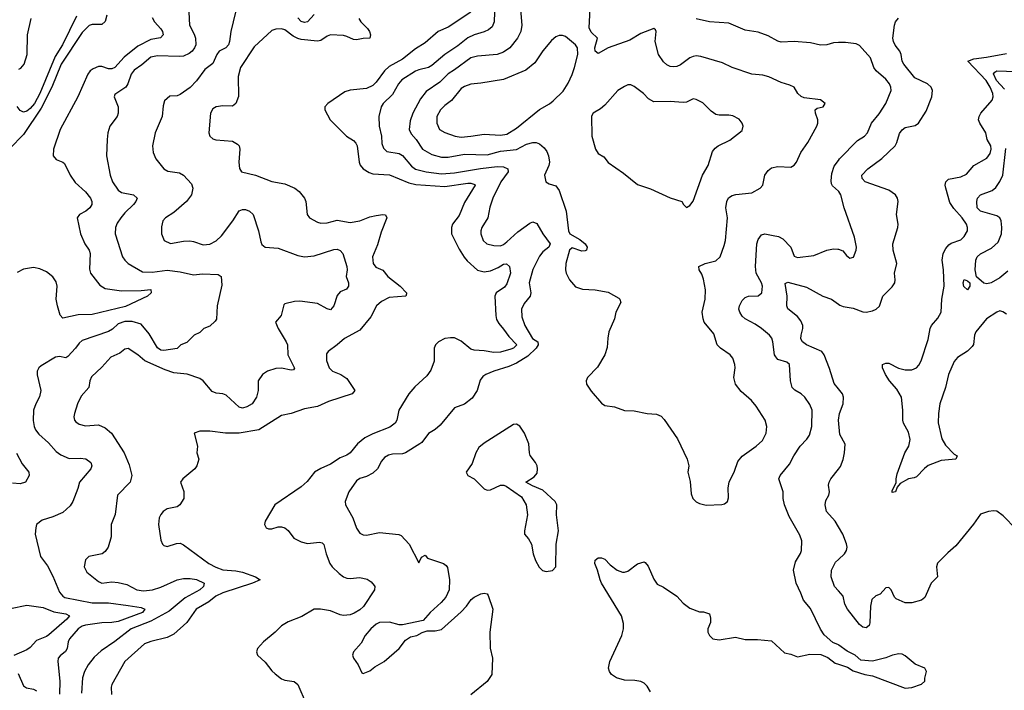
# Model space of a CAD drawing. Header units: inches. Extents: x 1954678 to 2060271, y 904822 to 1016299.
# Tile 237 of 256: x 1994986 to 2001016, y 962174 to 966283. Entities that reach past the tile are written whole.
import ezdxf

# ---------------------------------------------------------------- set-up
doc = ezdxf.new("R2010")
doc.units = ezdxf.units.IN
doc.header["$MEASUREMENT"] = 0
doc.layers.add('B9996', color=7, linetype='Continuous')
doc.layers.add('C0906', color=7, linetype='Continuous')

msp = doc.modelspace()

# ---------------------------------------------------------------- linework, layer by layer
at = {"layer": 'B9996', "color": 5}
for points, elevation in [([(1996020.2, 966370), (1996026.7, 966250), (1996055.5, 966195.5), (1996063.6, 966170), (1996064.6, 966130), (1996057, 966110), (1996042, 966090), (1996023.9, 966076.1), (1995990, 966059.9), (1995963, 966057), (1995830, 966061.6), (1995790, 966053.4), (1995733.9, 966006.1), (1995686.6, 965973.4), (1995670.1, 965950), (1995649.6, 965890.4), (1995635.9, 965870), (1995570, 965825.2), (1995565.8, 965810), (1995590.2, 965750), (1995590.3, 965709.7), (1995583, 965690), (1995539.3, 965630), (1995526, 965590), (1995521.3, 965550), (1995518.4, 965450), (1995539.6, 965330), (1995555.2, 965290), (1995590, 965238), (1995610, 965225), (1995682.8, 965210), (1995706, 965190), (1995698.7, 965170), (1995684.2, 965150), (1995630, 965099.7), (1995604.9, 965070), (1995583.1, 965036.9), (1995573.4, 965010), (1995570.2, 964970), (1995616.5, 964830), (1995630, 964808.9), (1995650, 964790.2), (1995737.8, 964737.8), (1995797.1, 964737.1), (1995889.3, 964749.3), (1995970, 964738.9), (1996050, 964719.4), (1996105.9, 964725.9), (1996201.7, 964721.7), (1996219.3, 964710), (1996223.5, 964656.5), (1996196, 964530), (1996191.1, 964448.9), (1996183.6, 964436.4), (1996150, 964406), (1996114, 964390), (1996090, 964366), (1996054, 964350), (1996010, 964306), (1995974, 964290), (1995951.6, 964268.4), (1995870, 964256.3), (1995850, 964257.4), (1995830, 964272.6), (1995779.2, 964359.2), (1995730, 964416.9), (1995674.6, 964434.6), (1995630, 964434.5), (1995590, 964419.4), (1995553.8, 964386.2), (1995530, 964373.4), (1995370, 964316.8), (1995350, 964300.5), (1995328.9, 964270), (1995281.4, 964218.6), (1995270, 964211.1), (1995230, 964218.4), (1995205.7, 964214.3), (1995117.2, 964162.8), (1995103, 964150), (1995094.4, 964130), (1995094, 964106), (1995115.2, 964010), (1995107.5, 963972.5), (1995085.2, 963930), (1995071.4, 963890), (1995068.1, 963828.1), (1995074.3, 963790), (1995082.3, 963770), (1995103.6, 963743.6), (1995163.6, 963690), (1995210, 963638), (1995237.7, 963617.7), (1995290, 963593.6), (1995355.8, 963595.8), (1995391.7, 963591.7), (1995422, 963570), (1995428, 963550), (1995422.4, 963530), (1995352.2, 963450), (1995342.6, 963410), (1995311.7, 963330), (1995295.8, 963304.2), (1995250, 963263.9), (1995190, 963236.3), (1995123.1, 963216.9), (1995090.4, 963189.6), (1995084.4, 963170), (1995082, 963130), (1995114.6, 962994.6), (1995155.9, 962935.9), (1995190, 962873), (1995230, 962774.3), (1995250, 962750.2), (1995263.3, 962743.3), (1995430, 962710.1), (1995530, 962710.1), (1995650, 962694.4), (1995730, 962680.5), (1995753.8, 962670), (1995738, 962650), (1995590, 962595), (1995550, 962588.4), (1995490, 962587.7), (1995390, 962573.8), (1995370, 962566.9), (1995345.2, 962550), (1995291.5, 962490), (1995282.6, 962470), (1995276.9, 962430), (1995267.8, 962412.2), (1995234.2, 962385.8), (1995222.6, 962370), (1995220.2, 962350), (1995232.3, 962230), (1995230.1, 962150.1)], 640), ([(1995519.2, 966310), (1995510, 966271.3), (1995490, 966253.3), (1995430, 966254.6), (1995412.3, 966247.7), (1995370, 966204.6), (1995239.6, 966010), (1995183.1, 965870), (1995118.7, 965741.3), (1995010, 965579.8), (1994926.5, 965493.5)], 580), ([(1995335.2, 966304.8), (1995247.9, 966130), (1995203, 966057), (1995110, 965830.6), (1995076.9, 965770), (1995050, 965738.5), (1995030, 965723.4), (1995010, 965717.3), (1994990, 965726), (1994970, 965751.3)], 560), ([(1996308.5, 966328.5), (1996278.5, 966210), (1996272.1, 966150), (1996265.8, 966130), (1996248.2, 966111.8), (1996208.1, 966090), (1996192.8, 966070), (1996170, 966014), (1996121.1, 965978.9), (1996070, 965908.6), (1996030, 965866.9), (1995970, 965824.2), (1995950, 965816.9), (1995906, 965814), (1995873.2, 965786.8), (1995864.4, 965755.6), (1995858.9, 965690), (1995815.6, 965590), (1995800.3, 965510), (1995803.1, 965470), (1995819.5, 965430), (1995868.4, 965370), (1995894.3, 965354.3), (1995964.5, 965344.5), (1995990.2, 965330.2), (1996037.7, 965277.7), (1996046.7, 965250), (1996038.4, 965210), (1996007, 965170), (1995930, 965101.3), (1995879.1, 965070), (1995862.4, 965050), (1995854.9, 965014.9), (1995854.4, 964970), (1995870.7, 964930), (1995910, 964912.4), (1995990, 964926.9), (1996027.9, 964927.9), (1996050, 964924.9), (1996110, 964902.6), (1996150, 964907.6), (1996190, 964927.7), (1996222.1, 964957.9), (1996292.5, 965050), (1996330, 965111.8), (1996350, 965121.1), (1996370, 965119.5), (1996393.4, 965110), (1996415.3, 965090), (1996448, 964990), (1996462.3, 964922.3), (1996470, 964906.4), (1996490, 964888.9), (1996570, 964882.4), (1996690, 964838.5), (1996730.8, 964830.8), (1996790, 964835.9), (1996910, 964875.8), (1996930, 964876.2), (1996950, 964869.2), (1996965.4, 964850), (1996989.4, 964770), (1996991.9, 964750), (1996986.7, 964710), (1996999.2, 964670), (1997000.7, 964650), (1996987.7, 964632.3), (1996950, 964616.2), (1996930, 964593.5), (1996909.6, 964530.4), (1996890, 964505.1), (1996870, 964510.5), (1996810, 964544.5), (1996701.5, 964558.5), (1996670, 964556.9), (1996610, 964542.8), (1996603.1, 964536.9), (1996588.5, 964471.5), (1996553.8, 964430), (1996569.3, 964390), (1996618.9, 964310), (1996626.2, 964290), (1996629.5, 964230), (1996670, 964148.7), (1996663, 964137), (1996650, 964136.1), (1996590, 964148.5), (1996554.2, 964145.8), (1996503.8, 964130), (1996472.9, 964110), (1996447.3, 964070), (1996447.3, 964010), (1996436.8, 963970), (1996410.6, 963929.4), (1996378.4, 963910), (1996350, 963903.7), (1996330, 963909), (1996250, 963982.4), (1996230, 963990.5), (1996190, 963995.4), (1996165.4, 964005.4), (1996110, 964069.7), (1996090, 964085.1), (1996011.8, 964111.8), (1995930, 964119.8), (1995877.3, 964137.3), (1995753.4, 964193.4), (1995710.5, 964230.5), (1995650, 964267.4), (1995630, 964263.5), (1995600.2, 964239.8), (1995545.3, 964214.7), (1995490, 964154.8), (1995425.4, 964094.6), (1995415.4, 964070), (1995410.8, 964029.2), (1995363.6, 963976.4), (1995340.7, 963930), (1995322, 963870), (1995319, 963850), (1995322.7, 963830), (1995330, 963818.4), (1995350, 963804), (1995390, 963794.9), (1995470, 963800.2), (1995510, 963783.1), (1995549.5, 963749.5), (1995626.5, 963630), (1995656.2, 963556.2), (1995673.7, 963490), (1995663.1, 963450), (1995585.7, 963370), (1995570.3, 963250.3), (1995545.8, 963190), (1995546.7, 963113.3), (1995528.4, 963050), (1995510, 963024.5), (1995490.7, 963010), (1995410, 962993.6), (1995390, 962972.3), (1995381.3, 962930), (1995397.5, 962897.5), (1995470, 962840.3), (1995490, 962830.3), (1995550, 962838), (1995590, 962835.2), (1995641.9, 962821.9), (1995703, 962790), (1995744.1, 962784.1), (1995800.7, 962790), (1995850, 962806.6), (1995950, 962851.2), (1995990, 962859.8), (1996030, 962859.9), (1996070, 962853.3), (1996115.6, 962830), (1996112.3, 962810), (1996089.3, 962790), (1996000.3, 962739.7), (1995902.1, 962657.9), (1995790, 962597.2), (1995669.3, 962550.7), (1995570, 962473.6), (1995484.5, 962415.5), (1995443.3, 962376.7), (1995405.4, 962330), (1995384.1, 962290), (1995370.1, 962249.9), (1995364.4, 962155.6)], 660), ([(1997750, 966328.8), (1997610, 966237.4), (1997550.1, 966209.9), (1997470, 966140.7), (1997410, 966104.5), (1997330, 966042.2), (1997250, 965996.7), (1997221.1, 965970), (1997170, 965899.8), (1997150, 965879.8), (1997110, 965861.4), (1997010, 965851.9), (1996978, 965842), (1996874, 965770), (1996856, 965750), (1996854.8, 965730), (1996888.5, 965670), (1996987, 965570), (1997030, 965543.1), (1997046, 965526), (1997052.9, 965510), (1997065.5, 965410), (1997072.2, 965392.2), (1997090, 965369), (1997126.1, 965346.1), (1997150, 965339), (1997252, 965332), (1997370, 965284.5), (1997413, 965273), (1997590, 965261.3), (1997730, 965281.3), (1997750, 965281.9), (1997773.4, 965273.4), (1997774.9, 965270), (1997710, 965162.4), (1997677.4, 965082.6), (1997638, 965030), (1997630.2, 965010), (1997631.6, 964970), (1997677, 964877), (1997708.1, 964828.1), (1997725.9, 964805.9), (1997790, 964748.8), (1997830, 964738.9), (1997870, 964745.1), (1997916.1, 964763.9), (1997950, 964784.7), (1997967.7, 964787.7), (1997986.9, 964770), (1997991.3, 964730), (1997970, 964664.2), (1997955.4, 964644.6), (1997903.6, 964610), (1997896.1, 964590), (1997901.7, 964470), (1997906.4, 964446.4), (1997920.7, 964420.7), (1997950, 964387.6), (1997981.1, 964341.1), (1998030.2, 964290), (1998010.3, 964270), (1997995.3, 964264.7), (1997930, 964245.8), (1997890, 964243.4), (1997830, 964254.2), (1997770, 964258.3), (1997750, 964265), (1997690, 964313.7), (1997650, 964332.8), (1997625.3, 964334.7), (1997590.8, 964330), (1997550.5, 964310), (1997532.4, 964290), (1997524.9, 964270), (1997524.9, 964190), (1997505.3, 964134.7), (1997480, 964100), (1997407, 964033), (1997370, 963989.7), (1997309.3, 963890), (1997295.5, 963830), (1997285.5, 963810), (1997253.6, 963786.4), (1997150, 963746.1), (1997099.3, 963720.7), (1997055.4, 963684.6), (1997010.6, 963629.4), (1996990, 963613.8), (1996950, 963599.3), (1996890, 963560.4), (1996830, 963533.6), (1996791.7, 963510), (1996746.7, 963453.3), (1996710, 963419.8), (1996549.1, 963310), (1996490.3, 963210), (1996484.9, 963190), (1996495.5, 963170), (1996510, 963162.7), (1996530, 963163.9), (1996570, 963176.5), (1996590, 963176.5), (1996610, 963170.3), (1996630, 963153.7), (1996666.2, 963106.2), (1996710, 963084.2), (1996750, 963073.8), (1996822, 963082), (1996838, 963078), (1996850, 963067.3), (1996862.7, 963010), (1996885.4, 962950), (1996900.2, 962930), (1996942.7, 962890), (1996970, 962869.1), (1996990, 962860.6), (1997010, 962858.1), (1997070, 962865.3), (1997114.7, 962854.7), (1997138.4, 962838.4), (1997156.6, 962816.6), (1997160.9, 962810), (1997159.7, 962790), (1997092.4, 962687.6), (1997070, 962667.9), (1997034, 962646), (1997010, 962636.5), (1996970, 962631.8), (1996950, 962635.8), (1996890, 962661.2), (1996828.5, 962671.5), (1996789.4, 962670.6), (1996714.4, 962625.6), (1996630, 962592.4), (1996590.2, 962569.8), (1996551.8, 962530), (1996479, 962470), (1996443.1, 962430), (1996437, 962410), (1996443.7, 962390), (1996490, 962347.2), (1996530, 962294), (1996550, 962275.3), (1996590, 962243.1), (1996610, 962234.9), (1996667.8, 962227.8), (1996689.2, 962209.2), (1996741.8, 962090)], 720), ([(1996790, 966315), (1996750, 966270.7), (1996730, 966265.7), (1996710, 966272.2), (1996690, 966294.8)], 660), ([(1997894.4, 966330), (1997893, 966270), (1997880, 966240), (1997858.1, 966221.9), (1997831.7, 966208.3), (1997769.1, 966190.9), (1997730, 966173), (1997670, 966123.7), (1997589.7, 966070.3), (1997510, 966002), (1997490, 965990.5), (1997430, 965976.6), (1997410, 965967.7), (1997326, 965914), (1997305.5, 965890), (1997270, 965825.1), (1997213.4, 965770), (1997199.3, 965750), (1997186, 965690), (1997188.4, 965630), (1997203, 965570), (1997204.4, 965524.4), (1997215.2, 965495.2), (1997235.4, 965475.4), (1997310, 965463.5), (1997330, 965451.1), (1997385.5, 965385.5), (1997410, 965367.3), (1997476.3, 965350), (1997570, 965339.1), (1997650, 965345.2), (1997807.9, 965372.1), (1997910, 965383.4), (1997950, 965382.4), (1997976.5, 965370), (1997977.1, 965350), (1997933.9, 965290), (1997884.2, 965190), (1997865.2, 965134.8), (1997852.9, 965070), (1997816.5, 965010), (1997810.2, 964990), (1997810.2, 964970), (1997824.9, 964930), (1997848.2, 964910), (1997890, 964899.7), (1997930, 964896.9), (1997950, 964905.4), (1997970, 964921.3), (1998036.2, 964983.8), (1998110, 965036.9), (1998130, 965045.2), (1998154.1, 965034.1), (1998189.4, 964970), (1998235, 964910), (1998226.5, 964890), (1998190, 964860.2), (1998170, 964834.8), (1998130, 964752.1), (1998107.3, 964670), (1998116, 964610), (1998113, 964590), (1998075.4, 964544.6), (1998058.9, 964510), (1998062.6, 964462.6), (1998079.6, 964410), (1998127.9, 964330), (1998159.1, 964310), (1998161.6, 964290), (1998148.9, 964270), (1998098.3, 964221.7), (1998030, 964178.6), (1997982.8, 964157.2), (1997890.6, 964130), (1997842, 964110), (1997822.8, 964097.2), (1997805.8, 964074.2), (1997788.5, 964010), (1997757, 963963), (1997710, 963928), (1997650, 963904.5), (1997562, 963798), (1997530, 963771.1), (1997490, 963746.6), (1997450, 963693.3), (1997436.8, 963683.2), (1997350, 963629), (1997330, 963623.5), (1997270, 963621.2), (1997245.7, 963614.3), (1997220.6, 963599.4), (1997202.2, 963577.8), (1997178.3, 963530), (1997150, 963505.3), (1997110, 963484.2), (1997070, 963472.7), (1997050, 963457.7), (1997001.7, 963390), (1996980.3, 963330), (1996982, 963310), (1997026.5, 963230), (1997050, 963167.3), (1997070, 963137.1), (1997090, 963125.7), (1997110, 963124.6), (1997190, 963141.7), (1997308.5, 963128.5), (1997322.3, 963122.3), (1997371.6, 963070), (1997430, 962954), (1997448, 962990), (1997470, 963002), (1997483.5, 962983.5), (1997582.8, 962950), (1997599, 962939), (1997606.7, 962926.7), (1997619.3, 962850), (1997616.5, 962790), (1997595.5, 962744.5), (1997568.4, 962711.6), (1997500.5, 962650), (1997458, 962602), (1997330, 962574.5), (1997310, 962575.1), (1997251.7, 962591.7), (1997190, 962589.6), (1997170, 962579.7), (1997137, 962550), (1997102.6, 962510), (1997076.7, 962463.3), (1997030.6, 962410), (1997024.9, 962390), (1997030.7, 962370), (1997058.8, 962330), (1997081.4, 962281.4), (1997090, 962276), (1997130, 962292.7), (1997161.8, 962318.2), (1997218.4, 962350), (1997309.5, 962430), (1997350, 962480.7), (1997379.5, 962500.5), (1997418, 962510), (1997451.8, 962528.2), (1997482, 962538), (1997530, 962537.6), (1997570, 962547.2), (1997690, 962654.9), (1997723, 962690), (1997750.8, 962729.2), (1997770, 962743.7), (1997810, 962764.4), (1997830, 962768.2), (1997850, 962764), (1997855.4, 962755.4), (1997883.2, 962670), (1997865.5, 962530), (1997868.2, 962431.8), (1997882.6, 962370), (1997878, 962270), (1997850, 962227), (1997750, 962145.2)], 740), ([(1998053.4, 966346.6), (1998061.6, 966250), (1998055, 966210), (1998034.2, 966170), (1997987.9, 966110), (1997950, 966083.7), (1997910, 966069), (1997790, 966059.9), (1997750, 966049.9), (1997650, 965976.3), (1997610, 965952.1), (1997558.8, 965901.2), (1997476.7, 965843.3), (1997441.6, 965798.4), (1997393.1, 965710), (1997377.2, 965662.8), (1997371.3, 965610), (1997383, 965583), (1997414.8, 965550), (1997453.2, 965490), (1997510, 965457.2), (1997570, 965439.8), (1997610, 965440.8), (1997710, 965459), (1997850, 965455.5), (1997930, 965476.9), (1998030, 965487.9), (1998090, 965519.8), (1998130, 965531.1), (1998150, 965530.2), (1998170, 965523.1), (1998199, 965499), (1998215, 965475), (1998224.4, 965450), (1998230.2, 965410.2), (1998226.5, 965390), (1998199.5, 965330), (1998208.5, 965290), (1998230, 965277), (1998270, 965264.9), (1998290, 965236.3), (1998333.4, 965110), (1998347.7, 964990), (1998355.8, 964970), (1998417.3, 964937.3), (1998448.9, 964910), (1998461.7, 964890), (1998457.1, 964870), (1998450, 964866), (1998430, 964865.3), (1998370, 964885), (1998353.4, 964870), (1998330.3, 964790), (1998328.9, 964750), (1998333, 964730), (1998353.4, 964690), (1998390, 964646.8), (1998432.3, 964632.3), (1998510, 964627), (1998590, 964614.3), (1998655.8, 964575.8), (1998662, 964570), (1998668.2, 964550), (1998637.6, 964490), (1998628.8, 964450), (1998594.7, 964370), (1998587.5, 964332.5), (1998584.6, 964275.4), (1998569, 964230), (1998525.1, 964154.9), (1998463.1, 964090), (1998456.4, 964070), (1998458.4, 964050), (1998487, 964007), (1998550, 963934), (1998570, 963918.8), (1998630, 963910.7), (1998690, 963887.7), (1998750, 963885.5), (1998830, 963870.5), (1998885.8, 963865.8), (1998914, 963854), (1998933.1, 963833.1), (1999014.1, 963714.1), (1999074.9, 963590), (1999084, 963550), (1999078.8, 963510), (1999092.4, 963452.4), (1999098, 963378), (1999108.8, 963350), (1999130, 963328.5), (1999150, 963317.6), (1999190, 963308.2), (1999286.8, 963313.2), (1999302.7, 963317.3), (1999322, 963330), (1999326.3, 963353.7), (1999324.8, 963415.2), (1999331.6, 963450), (1999363.5, 963516.5), (1999384.1, 963575.9), (1999411.4, 963608.6), (1999497.6, 963670), (1999535.1, 963704.9), (1999557.4, 963750), (1999561.1, 963790), (1999551.2, 963830), (1999495.8, 963915.8), (1999467.8, 963950), (1999404.9, 964004.9), (1999369.6, 964050), (1999359.6, 964090), (1999367.8, 964150), (1999366, 964170), (1999353.3, 964210), (1999337.6, 964230), (1999278.4, 964270), (1999258.7, 964290), (1999237.2, 964357.2), (1999179.1, 964430), (1999171.2, 964450), (1999165.1, 964490), (1999184.4, 964570), (1999187, 964627), (1999174, 964694), (1999163.3, 964723.3), (1999147, 964750), (1999146, 964770), (1999184, 964790), (1999250, 964805.2), (1999276, 964830), (1999301.3, 964898.7), (1999308.2, 964930), (1999321, 965070), (1999311, 965130), (1999318, 965170), (1999327.7, 965192.3), (1999350, 965205.7), (1999372, 965212), (1999470, 965222.3), (1999522, 965250), (1999537.6, 965270), (1999549.7, 965330), (1999570, 965358.4), (1999590, 965375.3), (1999630, 965384.6), (1999710, 965380.4), (1999730, 965392.7), (1999744.2, 965410), (1999771.1, 965470), (1999813, 965530), (1999868.9, 965631.1), (1999875.1, 965650), (1999874, 965670), (1999859.7, 965710), (1999857.2, 965730), (1999870, 965740.7), (1999908, 965750), (1999919, 965770), (1999890, 965792), (1999790, 965803.7), (1999771.6, 965811.6), (1999751.5, 965831.5), (1999729.5, 965869.5), (1999702.9, 965882.9), (1999650, 965897.6), (1999573.5, 965933.5), (1999537.6, 965942.4), (1999470, 965949.5), (1999350, 965991.1), (1999290, 966018), (1999157.3, 966057.3), (1999130, 966061.2), (1999110, 966058.4), (1999090, 966049.8), (1999032.8, 966007.2), (1999010, 965996.4), (1998990, 965993.6), (1998970, 965997.1), (1998950, 966007), (1998930, 966025.6), (1998898.8, 966070), (1998877.4, 966150), (1998884, 966210), (1998880.4, 966220.4), (1998870, 966228.7), (1998790, 966198.7), (1998722.4, 966157.6), (1998590, 966110.7), (1998530, 966076), (1998511.3, 966090), (1998508.5, 966110), (1998526, 966170), (1998487.1, 966207.1), (1998473.1, 966233.1), (1998480.6, 966350)], 760), ([(1995797.1, 966297.1), (1995812.9, 966270), (1995850, 966227.4), (1995860.6, 966210), (1995864.9, 966190), (1995848.5, 966171.5), (1995790, 966162.4), (1995710, 966120.5), (1995626.2, 966053.8), (1995570, 965990.7), (1995550, 965982.3), (1995530, 965982.5), (1995490, 965995.8), (1995470, 965995.6), (1995436.9, 965983.1), (1995417.6, 965970), (1995403.9, 965950), (1995342.7, 965810), (1995235, 965610), (1995194.2, 965490), (1995191.4, 965450), (1995210, 965425.5), (1995250.2, 965410.2), (1995261.5, 965401.5), (1995296.5, 965330), (1995326, 965286), (1995390, 965228.9), (1995419.7, 965190), (1995428.1, 965170), (1995427.3, 965150), (1995416.2, 965130), (1995391.6, 965110), (1995353.7, 965090), (1995338.3, 965070), (1995359, 964970), (1995386.2, 964910), (1995411.5, 964871.5), (1995418.5, 964850), (1995413.7, 964753.7), (1995420.8, 964730), (1995476.7, 964656.7), (1995510, 964636.1), (1995610, 964621.2), (1995730, 964622.8), (1995790, 964630.1), (1995790.8, 964610), (1995770, 964589.4), (1995634.3, 964525.7), (1995430, 964477.5), (1995345, 964475), (1995250, 964454.7), (1995233.6, 964473.6), (1995217.4, 964530), (1995210.7, 964570.7), (1995216.1, 964650), (1995210, 964676.8), (1995190, 964707.7), (1995150, 964737.8), (1995110, 964757.4), (1995070, 964764.5), (1995010, 964754), (1994970, 964733.1)], 620), ([(1994980.3, 965979.7), (1994993.9, 965986.1), (1995013.6, 966010), (1995032.4, 966070), (1995034.4, 966190), (1995056.2, 966290)], 560), ([(1997062.5, 966290), (1997075.6, 966270), (1997117.3, 966230), (1997128.1, 966210), (1997134.9, 966190), (1997130.3, 966170), (1997090, 966167.8), (1997050, 966159.4), (1997030, 966161.8), (1996990, 966180.8), (1996970, 966185.4), (1996890.2, 966189.8), (1996870, 966183.1), (1996830, 966155.4), (1996810, 966152.5), (1996710, 966162.3), (1996690, 966167.9), (1996661.6, 966181.6), (1996610, 966221.1), (1996590, 966228.1), (1996554.3, 966225.7), (1996530, 966216.4), (1996423.1, 966116.9), (1996338.2, 965990), (1996325, 965935), (1996326.4, 965813.6), (1996310, 965769.5), (1996290, 965753.6), (1996230, 965755.6), (1996190, 965749.4), (1996170, 965738), (1996154.9, 965710), (1996145.5, 965590), (1996150.6, 965570), (1996170, 965553), (1996186.8, 965546.8), (1996290, 965539.5), (1996321.2, 965521.2), (1996330.3, 965510), (1996334.9, 965490), (1996327.7, 965410), (1996331.8, 965371.8), (1996344.9, 965350), (1996430, 965331.2), (1996530, 965292.1), (1996610, 965278.2), (1996672.4, 965250), (1996697.6, 965230), (1996730.4, 965190), (1996739.5, 965170), (1996748, 965090), (1996761, 965070), (1996810, 965042), (1996830, 965036.4), (1996870, 965039), (1996930, 965055.2), (1997010, 965039.8), (1997070, 965051.4), (1997130, 965074.6), (1997170, 965084.3), (1997210, 965090.2), (1997227.3, 965087.3), (1997234.9, 965070), (1997199.5, 964980.5), (1997177.2, 964902.8), (1997147.5, 964830), (1997150.2, 964790.2), (1997167.6, 964767.6), (1997210, 964749), (1997240.7, 964710), (1997316.5, 964650), (1997356, 964610), (1997355.8, 964604.2), (1997350.6, 964589.4), (1997250, 964581.4), (1997202.7, 964557.3), (1997172.1, 964530), (1997137.7, 964462.3), (1997070, 964381.3), (1996974.9, 964330), (1996930.4, 964290), (1996874.9, 964250), (1996864.8, 964235.2), (1996865.9, 964194.1), (1996881.3, 964150), (1996902, 964130), (1996953.4, 964110), (1996990, 964084.7), (1997038.5, 964010), (1997023.1, 963990), (1996877, 963943), (1996810, 963913.5), (1996730, 963898.3), (1996650, 963869.6), (1996590, 963858.4), (1996450, 963769.7), (1996330, 963749.8), (1996246, 963750), (1996150, 963761.3), (1996090, 963761.2), (1996054, 963750), (1996074.8, 963670), (1996070.8, 963630), (1996083, 963590), (1996070.4, 963550), (1996058.4, 963530), (1995986.4, 963470), (1995970.5, 963450), (1995992.5, 963392.5), (1995992.2, 963350), (1995967.3, 963310), (1995950, 963298.4), (1995890, 963286), (1995866, 963270), (1995850, 963252), (1995840.4, 963230), (1995837.1, 963190), (1995850, 963094), (1995861, 963070), (1995870, 963061), (1995890, 963056), (1995946.2, 963073.8), (1995970, 963074.4), (1995990, 963064.4), (1996144.6, 962950), (1996187.4, 962927.4), (1996231.2, 962911.2), (1996310, 962906.1), (1996350, 962897.8), (1996430.7, 962870), (1996458.8, 962850), (1996412.2, 962830), (1996230, 962771.3), (1996188.2, 962750), (1996144.1, 962715.9), (1996068.1, 962670), (1996010.2, 962590), (1995930, 962518.5), (1995890, 962498), (1995790, 962473.8), (1995750, 962457.6), (1995630.2, 962350), (1995550.2, 962210), (1995546.2, 962193.8), (1995547.8, 962147.8)], 680), ([(2000000, 966142.7), (1999970, 966142.4), (1999930, 966129.6), (1999890, 966127.6), (1999830, 966141.1), (1999730, 966149.8), (1999650, 966145.2), (1999630, 966150.7), (1999570, 966185), (1999510, 966206.2), (1999430, 966219.3), (1999330, 966262), (1999210, 966269.8), (1999128.5, 966288.5)], 740), ([(2000000, 965232.5), (1999964.9, 965264.9), (1999958.3, 965278.3), (1999955.3, 965295.3), (1999959.3, 965340.7), (1999974.4, 965385.6), (2000000, 965420.9)], 740), ([(2000000, 962451.7), (1999966.2, 962466.2), (1999912.8, 962512.8), (1999890, 962549.3), (1999830, 962676), (1999786.9, 962726.9), (1999771.3, 962770), (1999741, 962830), (1999725.1, 962910), (1999738, 962962), (1999768.6, 963011.4), (1999774.5, 963030), (1999776.4, 963090), (1999764.2, 963124.2), (1999699, 963239), (1999671.1, 963310), (1999661.7, 963350), (1999662, 963390), (1999636.3, 963470), (1999643, 963490), (1999700.3, 963559.7), (1999726.6, 963610), (1999766.6, 963670), (1999807.4, 963712.6), (1999822.8, 963737.2), (1999836.8, 963790), (1999839.3, 963890), (1999824.7, 963924.7), (1999795.4, 963970), (1999773, 963990), (1999732.8, 964012.8), (1999716.8, 964030), (1999706.2, 964070), (1999701.6, 964170), (1999683.7, 964183.7), (1999630, 964201.3), (1999616.3, 964216.3), (1999609.8, 964230), (1999599.3, 964310), (1999591.8, 964331.8), (1999578, 964350), (1999529.8, 964390), (1999490, 964418.2), (1999430, 964449.8), (1999410, 964466.4), (1999395.9, 964490), (1999391.6, 964510), (1999394, 964530), (1999410, 964563), (1999430, 964580.4), (1999450, 964588.4), (1999510, 964590.5), (1999531.3, 964610), (1999535.6, 964650), (1999529.7, 964670), (1999495.8, 964730), (1999491.8, 964771.8), (1999501.2, 964910), (1999510, 964936.4), (1999530, 964964.9), (1999550, 964970.3), (1999600.7, 964960.7), (1999633.7, 964953.7), (1999659.9, 964939.9), (1999708.4, 964890), (1999730, 964834), (1999750, 964825.3), (1999850, 964838.6), (1999930, 964871.6), (1999970, 964878.3), (1999997.4, 964877.4), (2000000, 964876.5)], 740), ([(2000000, 964021.8), (1999973.7, 964053.7), (1999945.9, 964145.9), (1999912.4, 964230), (1999899.8, 964250), (1999805.6, 964290), (1999779.8, 964310), (1999770, 964327.8), (1999771.5, 964350), (1999783.4, 964390), (1999782.8, 964410), (1999770, 964438.8), (1999750, 964463.5), (1999691.3, 964511.3), (1999684.8, 964530), (1999686, 964590), (1999674.3, 964665.7), (1999690, 964673.9), (1999805.1, 964645.1), (1999905.3, 964590), (1999958.3, 964570), (2000000, 964540.4)], 720), ([(1994967.7, 963627.7), (1995001.4, 963561.4), (1995042, 963510), (1995044.2, 963490), (1995022.4, 963450), (1994990, 963438.2), (1994942.5, 963442.5)], 620), ([(2000000, 963175.7), (1999979.8, 963210), (1999927.6, 963270), (1999918.7, 963310), (1999923.3, 963336.7), (1999942.4, 963370), (1999946.3, 963390), (1999940.3, 963430), (1999943.8, 963450), (1999953.5, 963470), (2000000, 963528.5)], 720), ([(1998850, 962164.5), (1998830, 962199.6), (1998810, 962217.4), (1998790, 962226.9), (1998754, 962234), (1998690, 962236.4), (1998640.7, 962250), (1998611.6, 962271.6), (1998598.3, 962290), (1998592.4, 962310), (1998601, 962350), (1998674.5, 962510), (1998684.4, 962550), (1998683.3, 962583.3), (1998671.1, 962630), (1998550, 962829.4), (1998541.6, 962850), (1998525.6, 962910), (1998509.6, 962950), (1998510, 962971), (1998530, 962986), (1998550, 962986), (1998570, 962978), (1998602.5, 962942.5), (1998644.7, 962910), (1998678, 962898), (1998690, 962897.1), (1998710, 962903.8), (1998770, 962948.8), (1998810, 962960.4), (1998816.1, 962956.1), (1998835.2, 962935.2), (1998870, 962854.9), (1998890, 962824.4), (1998930, 962804.9), (1999010, 962750.4), (1999050, 962708), (1999090, 962676.3), (1999150, 962654.8), (1999174.4, 962654.4), (1999210, 962642), (1999216.8, 962616.8), (1999217.3, 962590), (1999200.7, 962550), (1999200.7, 962530), (1999211, 962510), (1999232, 962490), (1999270, 962483.8), (1999370, 962499.3), (1999430, 962484.4), (1999505.8, 962485.8), (1999590, 962477.3), (1999670, 962404), (1999710, 962394.9), (1999750, 962379.1), (1999825.4, 962394.6), (1999893.1, 962393.1), (1999934.7, 962374.7), (1999980.9, 962340.9), (2000000, 962334.3)], 740), ([(2000000, 962784.1), (1999977.3, 962810), (1999956.5, 962870), (1999957.3, 962910), (1999981.8, 962958.2), (2000000, 962975.2)], 720), ([(1994930, 962674.8), (1995030, 962696.1), (1995130, 962680.8), (1995195.3, 962655.3), (1995270, 962642), (1995291.4, 962630), (1995275.5, 962610), (1995165.6, 962514.4), (1995150, 962503.4), (1995090, 962479.6), (1995050, 962437), (1995030, 962422.3), (1994950, 962387.3)], 620), ([(1994976.4, 962276.4), (1995010, 962200.5), (1995028.1, 962188.1), (1995070, 962180.2), (1995090, 962170.2)], 620)]:
    msp.add_lwpolyline(points, dxfattribs=dict(at, elevation=elevation))
for points, elevation in [([(1998310, 966187.3), (1998290, 966186.6), (1998270, 966178), (1998244, 966156), (1998190, 966092.3), (1998140.9, 966019.1), (1998085.4, 965974.6), (1997950, 965917.3), (1997810, 965894.1), (1997750, 965889.1), (1997710, 965874), (1997690, 965860.6), (1997630, 965788.5), (1997590, 965757.7), (1997564, 965730), (1997540.3, 965690), (1997541.5, 965650), (1997557.6, 965610), (1997590, 965592.7), (1997653.4, 965570), (1997690, 965562.8), (1997750, 965569.5), (1997830, 965582.4), (1997930, 965576.2), (1997970, 965581.9), (1998030, 965618.7), (1998170, 965733.8), (1998231.6, 965768.4), (1998253.9, 965786.1), (1998314.7, 965845.3), (1998345.7, 965894.3), (1998370, 965948.4), (1998384.9, 965990), (1998404, 966070), (1998401.8, 966110), (1998390, 966128.5), (1998330, 966179.5)], 780), ([(1998730, 965883.7), (1998710, 965883.7), (1998690, 965874.5), (1998650, 965849.6), (1998570, 965758.9), (1998543.6, 965736.4), (1998499.5, 965710), (1998488.3, 965691.7), (1998490.3, 965570.3), (1998513.4, 965490), (1998530, 965464), (1998563.1, 965443.1), (1998590, 965408.2), (1998683.4, 965343.4), (1998770, 965273.4), (1998850, 965246), (1998970, 965190.6), (1999042, 965170), (1999052, 965150), (1999070, 965132), (1999090, 965144.7), (1999110, 965172), (1999168.5, 965330), (1999202, 965390), (1999230, 965474.9), (1999245, 965495), (1999263.6, 965510), (1999334.8, 965545.2), (1999410, 965604), (1999416.2, 965630), (1999411.6, 965650), (1999393.3, 965673.3), (1999354.2, 965694.2), (1999330, 965698.5), (1999270, 965697.3), (1999250, 965702.6), (1999221.7, 965721.7), (1999170, 965774), (1999130, 965795.1), (1999110, 965797.6), (1999070, 965778), (1999050, 965774.8), (1998970, 965781), (1998870, 965780.5), (1998838.3, 965798.3), (1998807, 965830), (1998750, 965874.5)], 780), ([(1998030, 963805.2), (1998010, 963802.7), (1997831.8, 963688.2), (1997798.7, 963661.3), (1997779.3, 963630), (1997757.3, 963562.7), (1997721, 963510), (1997730.9, 963490.9), (1997770.4, 963470.4), (1997830, 963408), (1997850, 963400.4), (1997870, 963401.3), (1997930, 963430.7), (1997950.6, 963430.6), (1997964.9, 963424.9), (1998059.3, 963359.3), (1998088, 963310), (1998097.1, 963250), (1998078.8, 963150), (1998078.8, 963130), (1998102.8, 963102.8), (1998120.5, 963070), (1998130.7, 963010), (1998144.9, 962970), (1998168.1, 962928.1), (1998188.5, 962908.5), (1998210, 962901.6), (1998250, 962907.3), (1998269.4, 962930.6), (1998272.8, 963070), (1998285.6, 963150), (1998273, 963250), (1998275.4, 963310), (1998266, 963330), (1998190, 963400.4), (1998126.3, 963426.3), (1998086, 963450), (1998137.2, 963482.8), (1998155.9, 963504.1), (1998158.4, 963530), (1998155.1, 963550), (1998146, 963570), (1998113.6, 963613.6), (1998107.6, 963630), (1998103.9, 963683.9), (1998077, 963750), (1998050, 963792.7)], 760)]:
    msp.add_lwpolyline(points, close=True, dxfattribs=dict(at, elevation=elevation))
at = {"layer": 'C0906', "color": 5}
for points, elevation in [([(2000000, 964540.4), (2000010, 964533.4), (2000030, 964524.9), (2000090, 964515.6), (2000150, 964492.6), (2000170, 964491.3), (2000210, 964499.7), (2000231.2, 964510), (2000252.4, 964527.6), (2000272.6, 964590), (2000330, 964646), (2000345.1, 964670), (2000348.7, 964690), (2000344.1, 964730), (2000358.4, 964790), (2000335.9, 964870), (2000332.9, 964910), (2000364.8, 965010), (2000366.4, 965030), (2000356.8, 965090), (2000366.3, 965170), (2000363, 965190), (2000349.7, 965210), (2000310, 965238.2), (2000164.4, 965290), (2000146.2, 965310), (2000144.8, 965330), (2000179.8, 965370), (2000266.5, 965433.5), (2000347.4, 965510), (2000357.8, 965530), (2000374.4, 965585.6), (2000390, 965608.5), (2000410, 965621.7), (2000470, 965634.9), (2000491.5, 965648.5), (2000537.8, 965722.2), (2000573, 965810), (2000576.9, 965850), (2000567.8, 965870), (2000546.3, 965890), (2000467.8, 965927.8), (2000400.7, 966010), (2000390.6, 966030), (2000384.5, 966070), (2000375.8, 966090), (2000347.4, 966127.4), (2000337.2, 966150), (2000334.7, 966170), (2000344, 966250), (2000350.8, 966270), (2000368, 966292)], 720), ([(2000000, 965420.9), (2000006.6, 965430), (2000117.5, 965542.5), (2000160.9, 965570), (2000178.7, 965590), (2000202.6, 965650), (2000250, 965706), (2000291.7, 965770), (2000322.7, 965850), (2000320.8, 965870), (2000312.7, 965890), (2000290, 965918), (2000231.1, 965970), (2000218.3, 965990), (2000197.4, 966050), (2000130, 966126), (2000110, 966135.1), (2000043.3, 966143.3), (2000000, 966142.7)], 740), ([(2001030, 964478.3), (2001007, 964493), (2000990, 964498.3), (2000970, 964491.1), (2000907.4, 964450), (2000841.6, 964370), (2000833.4, 964350), (2000827.9, 964292.1), (2000820.3, 964279.7), (2000790, 964252.3), (2000730, 964213.9), (2000710, 964188.9), (2000674.5, 964110), (2000655.8, 964030), (2000621.8, 963930), (2000612.9, 963870), (2000612.2, 963812.2), (2000633.9, 963713.9), (2000655.9, 963675.9), (2000710, 963620.5), (2000726.8, 963610), (2000718.8, 963590), (2000630, 963582), (2000549.5, 963550.5), (2000526.7, 963533.3), (2000478.2, 963481.8), (2000464.9, 963475.1), (2000430, 963468.9), (2000379.6, 963440.4), (2000360.6, 963419.4), (2000350, 963389.8), (2000330, 963386), (2000330, 963398), (2000354.2, 963445.8), (2000353.5, 963470), (2000359.5, 963500.5), (2000407.1, 963630), (2000430.8, 963670), (2000439.8, 963710), (2000430, 963756), (2000399.7, 963810), (2000394.8, 963830), (2000394.7, 963890), (2000385.8, 963970), (2000358.5, 964018.5), (2000314, 964070), (2000288.6, 964110), (2000271.1, 964150), (2000269.8, 964170), (2000290, 964178.8), (2000310, 964178.2), (2000368.6, 964148.6), (2000410, 964137.9), (2000450, 964138.1), (2000477.7, 964150), (2000493.2, 964166.8), (2000506.7, 964193.3), (2000550, 964324.4), (2000562.1, 964390), (2000570, 964408.9), (2000610, 964455), (2000628.9, 964490), (2000634.8, 964570), (2000648.3, 964650), (2000644.7, 964750), (2000635.8, 964810), (2000641.1, 964850), (2000658.4, 964881.6), (2000676.7, 964903.3), (2000690, 964913.7), (2000750, 964935.2), (2000770, 964954), (2000790.9, 964990), (2000790.9, 965010), (2000784.1, 965030), (2000759.1, 965070), (2000706.6, 965126.6), (2000683, 965163), (2000657.5, 965250), (2000654.6, 965270), (2000658, 965290), (2000674.4, 965305.6), (2000750, 965320.2), (2000783.9, 965336.1), (2000830, 965390.2), (2000910, 965434), (2000930, 965463.1), (2000936.1, 965490), (2000933.2, 965510), (2000911.6, 965550), (2000902.4, 965590), (2000866.2, 965650), (2000859.3, 965670), (2000861.8, 965690), (2000873.6, 965710), (2000941.6, 965790), (2000947.4, 965810), (2000946.1, 965830), (2000930.3, 965870), (2000904.9, 965910), (2000792.6, 966030), (2000830, 966044.4), (2000906.9, 966053.1), (2001030, 966075.7)], 680), ([(2001017.7, 965857.7), (2000967.7, 965910), (2000949.5, 965950.5), (2000957.6, 965962.4), (2000971.1, 965968.9), (2001090, 965966.3)], 660), ([(2001037.6, 964742.4), (2000990, 964700.9), (2000936, 964670), (2000910, 964664.2), (2000890, 964669.6), (2000847, 964707), (2000838.2, 964750), (2000841.7, 964810), (2000850.8, 964830), (2000870, 964848.4), (2000937.8, 964882.2), (2000979.1, 964920.9), (2000998.3, 964970), (2001001.4, 965010), (2000997.8, 965050), (2000988.2, 965068.2), (2000970, 965080.3), (2000869.7, 965110), (2000849.7, 965130), (2000847.8, 965170), (2000851.6, 965190), (2000869.6, 965210), (2000942.6, 965237.4), (2000965.2, 965254.8), (2000990, 965292.7), (2001007.5, 965330), (2001026.7, 965493.3)], 660), ([(2000000, 964876.5), (2000026.9, 964866.9), (2000050, 964838.8), (2000070, 964822.8), (2000092, 964828), (2000109.5, 964870), (2000111.5, 964890), (2000099.7, 964950), (2000036.3, 965130), (2000015.1, 965210), (2000002.7, 965230), (2000000, 965232.5)], 740), ([(2000000, 963528.5), (2000014, 963546), (2000030, 963588.7), (2000037.8, 963630), (2000041.8, 963681.8), (2000010, 963741.2), (2000001.4, 963830), (2000006.9, 963870), (2000029.1, 963930), (2000032.2, 963970), (2000026.2, 963990), (2000000, 964021.8)], 720), ([(2001090, 963160.3), (2001010, 963243), (2000970, 963271.5), (2000950, 963274), (2000918.8, 963270), (2000870, 963252.3), (2000827.8, 963192.2), (2000720.2, 963059.8), (2000670, 963016.9), (2000608, 962952), (2000600.9, 962930), (2000608.1, 962870), (2000568.4, 962830), (2000530, 962741.6), (2000510, 962727.1), (2000450.2, 962709.8), (2000410, 962709.8), (2000353.8, 962733.8), (2000344.4, 962744.4), (2000322.9, 962790), (2000310, 962802.9), (2000290, 962802), (2000256.9, 962763.1), (2000230, 962752.6), (2000205.6, 962730), (2000196.5, 962690), (2000193.6, 962586.4), (2000188.5, 962570), (2000170, 962557.3), (2000150, 962561.4), (2000130, 962576.4), (2000057, 962670), (2000040.6, 962700.6), (2000029.8, 962750), (2000000, 962784.1)], 720), ([(2000000, 962975.2), (2000037.3, 963010), (2000050.7, 963030), (2000053.8, 963050), (2000050, 963072.3), (2000026.8, 963130), (2000000, 963175.7)], 720), ([(2000000, 962334.3), (2000055.3, 962315.3), (2000090, 962294), (2000162, 962270), (2000210, 962262), (2000410, 962187.7), (2000450, 962190.8), (2000509.3, 962210.7), (2000528.7, 962230), (2000529, 962249), (2000538.6, 962281.4), (2000539.3, 962290), (2000529.2, 962310), (2000470, 962333.3), (2000410, 962384.5), (2000390, 962395.6), (2000370, 962397.6), (2000332, 962390), (2000290, 962372), (2000210, 962352.7), (2000138, 962358), (2000104, 962390), (2000053.4, 962413.4), (2000004, 962450), (2000000, 962451.7)], 740)]:
    msp.add_lwpolyline(points, dxfattribs=dict(at, elevation=elevation))
at = {"layer": 'C0906', "color": 5, "elevation": 660}
msp.add_lwpolyline([(2000790, 964628.7), (2000767.6, 964647.6), (2000764.5, 964670), (2000770, 964690.7), (2000790, 964682.8), (2000806, 964670), (2000806, 964650)], close=True, dxfattribs=at)

doc.saveas('drawing.dxf')
